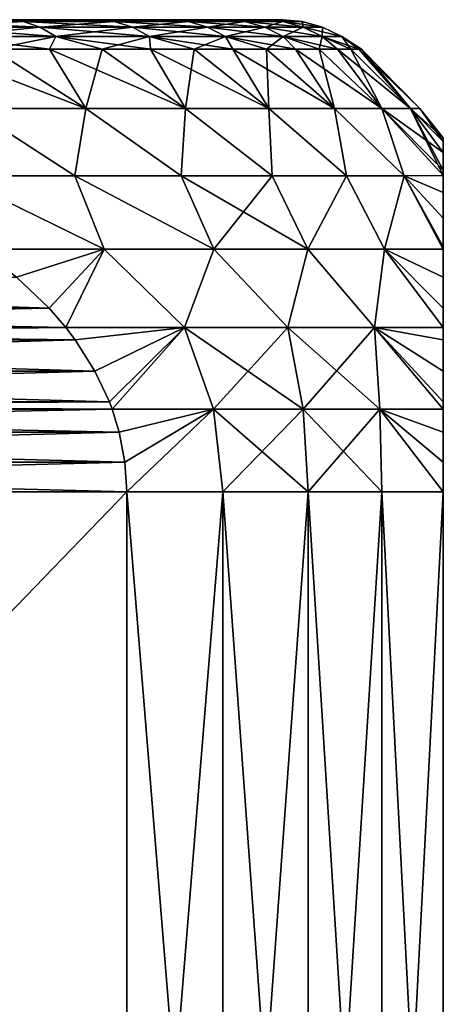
# Model space of a CAD drawing. Header units: metres. Extents: x -109 to 109, y -505 to 40.
# Tile 153 of 256: x -65.08 to -61.5, y 0.66 to 9. Entities that reach past the tile are written whole.
import ezdxf

# ---------------------------------------------------------------- set-up
doc = ezdxf.new("R2010")
doc.units = ezdxf.units.M
doc.layers.add('solid_K244224000C74', color=7, linetype='CONTINUOUS')

msp = doc.modelspace()

# ---------------------------------------------------------------- linework, layer by layer
at = {"layer": 'solid_K244224000C74'}
for points in [[(-65.962761, 8.983721, -8.950409), (-65.832489, 9, -8.50942), (-65.056824, 8.983721, -7.758666)], [(-65.056824, 8.983721, 7.758666), (-65.832489, 9, 8.50942), (-65.962761, 8.983721, 8.950409)], [(-65.962761, 8.983721, 8.950409), (-65.830132, 8.93535, 9.063067), (-64.912788, 8.93535, 7.856324)], [(-65.056824, 8.983721, 7.758666), (-65.962761, 8.983721, 8.950409), (-64.912788, 8.93535, 7.856324)], [(-65.962761, 8.983721, -8.950409), (-65.056824, 8.983721, -7.758666), (-65.830132, 8.93535, -9.063067)], [(-64.946648, 9, 7.261303), (-64.946648, 9, -7.261303), (-65.832489, 9, -8.50942)], [(-65.056824, 8.983721, -7.758666), (-65.832489, 9, -8.50942), (-64.946648, 9, -7.261303)], [(-65.832489, 9, 8.50942), (-64.946648, 9, 7.261303), (-65.832489, 9, -8.50942)], [(-65.056824, 8.983721, 7.758666), (-64.946648, 9, 7.261303), (-65.832489, 9, 8.50942)], [(-65.056824, 8.983721, -7.758666), (-64.912788, 8.93535, -7.856324), (-65.830132, 8.93535, -9.063067)], [(-65.830132, 8.93535, 9.063067), (-65.706299, 8.856466, 9.168255), (-64.778305, 8.856466, 7.947506)], [(-64.912788, 8.93535, 7.856324), (-65.830132, 8.93535, 9.063067), (-64.778305, 8.856466, 7.947506)], [(-65.830132, 8.93535, -9.063067), (-64.912788, 8.93535, -7.856324), (-65.706299, 8.856466, -9.168255)], [(-64.912788, 8.93535, -7.856324), (-64.778305, 8.856466, -7.947506), (-65.706299, 8.856466, -9.168255)], [(-65.056824, 8.983721, -7.758666), (-64.946648, 9, -7.261303), (-64.285042, 8.983721, -6.475959)], [(-64.285042, 8.983721, 6.475959), (-64.946648, 9, 7.261303), (-65.056824, 8.983721, 7.758666)], [(-65.056824, 8.983721, 7.758666), (-64.912788, 8.93535, 7.856324), (-64.131294, 8.93535, 6.557472)], [(-64.285042, 8.983721, 6.475959), (-65.056824, 8.983721, 7.758666), (-64.131294, 8.93535, 6.557472)], [(-65.056824, 8.983721, -7.758666), (-64.285042, 8.983721, -6.475959), (-64.912788, 8.93535, -7.856324)], [(-64.206253, 9, 5.922012), (-64.206253, 9, -5.922012), (-64.946648, 9, -7.261303)], [(-64.285042, 8.983721, -6.475959), (-64.946648, 9, -7.261303), (-64.206253, 9, -5.922012)], [(-64.946648, 9, 7.261303), (-64.206253, 9, 5.922012), (-64.946648, 9, -7.261303)], [(-64.285042, 8.983721, 6.475959), (-64.206253, 9, 5.922012), (-64.946648, 9, 7.261303)], [(-64.285042, 8.983721, -6.475959), (-64.131294, 8.93535, -6.557472), (-64.912788, 8.93535, -7.856324)], [(-64.912788, 8.93535, 7.856324), (-64.778305, 8.856466, 7.947506), (-63.987743, 8.856466, 6.633579)], [(-64.131294, 8.93535, 6.557472), (-64.912788, 8.93535, 7.856324), (-63.987743, 8.856466, 6.633579)], [(-64.912788, 8.93535, -7.856324), (-64.131294, 8.93535, -6.557472), (-64.778305, 8.856466, -7.947506)], [(-64.131294, 8.93535, -6.557472), (-63.987743, 8.856466, -6.633579), (-64.778305, 8.856466, -7.947506)], [(-64.285042, 8.983721, -6.475959), (-64.206253, 9, -5.922012), (-63.656475, 8.983721, -5.117328)], [(-63.656475, 8.983721, 5.117328), (-64.206253, 9, 5.922012), (-64.285042, 8.983721, 6.475959)], [(-64.285042, 8.983721, 6.475959), (-64.131294, 8.93535, 6.557472), (-63.494816, 8.93535, 5.181739)], [(-63.656475, 8.983721, 5.117328), (-64.285042, 8.983721, 6.475959), (-63.494816, 8.93535, 5.181739)], [(-64.285042, 8.983721, -6.475959), (-63.656475, 8.983721, -5.117328), (-64.131294, 8.93535, -6.557472)], [(-63.620392, 9, 4.507956), (-63.620392, 9, -4.507956), (-64.206253, 9, -5.922012)], [(-63.656475, 8.983721, -5.117328), (-64.206253, 9, -5.922012), (-63.620392, 9, -4.507956)], [(-64.206253, 9, 5.922012), (-63.620392, 9, 4.507956), (-64.206253, 9, -5.922012)], [(-63.656475, 8.983721, 5.117328), (-63.620392, 9, 4.507956), (-64.206253, 9, 5.922012)], [(-63.656475, 8.983721, -5.117328), (-63.494816, 8.93535, -5.181739), (-64.131294, 8.93535, -6.557472)], [(-64.131294, 8.93535, 6.557472), (-63.987743, 8.856466, 6.633579), (-63.343872, 8.856466, 5.24188)], [(-63.494816, 8.93535, 5.181739), (-64.131294, 8.93535, 6.557472), (-63.343872, 8.856466, 5.24188)], [(-64.131294, 8.93535, -6.557472), (-63.494816, 8.93535, -5.181739), (-63.987743, 8.856466, -6.633579)], [(-63.494816, 8.93535, -5.181739), (-63.343872, 8.856466, -5.24188), (-63.987743, 8.856466, -6.633579)], [(-63.656475, 8.983721, -5.117328), (-63.620392, 9, -4.507956), (-63.178486, 8.983721, -3.698701)], [(-63.178486, 8.983721, 3.698701), (-63.620392, 9, 4.507956), (-63.656475, 8.983721, 5.117328)], [(-63.656475, 8.983721, 5.117328), (-63.494816, 8.93535, 5.181739), (-63.010807, 8.93535, 3.745256)], [(-63.178486, 8.983721, 3.698701), (-63.656475, 8.983721, 5.117328), (-63.010807, 8.93535, 3.745256)], [(-63.656475, 8.983721, -5.117328), (-63.178486, 8.983721, -3.698701), (-63.494816, 8.93535, -5.181739)], [(-63.196533, 9, 3.03705), (-63.196533, 9, -3.03705), (-63.620392, 9, -4.507956)], [(-63.178486, 8.983721, -3.698701), (-63.620392, 9, -4.507956), (-63.196533, 9, -3.03705)], [(-63.620392, 9, 4.507956), (-63.196533, 9, 3.03705), (-63.620392, 9, -4.507956)], [(-63.178486, 8.983721, 3.698701), (-63.196533, 9, 3.03705), (-63.620392, 9, 4.507956)], [(-63.178486, 8.983721, -3.698701), (-63.010807, 8.93535, -3.745256), (-63.494816, 8.93535, -5.181739)], [(-63.494816, 8.93535, 5.181739), (-63.343872, 8.856466, 5.24188), (-62.854248, 8.856466, 3.788724)], [(-63.010807, 8.93535, 3.745256), (-63.494816, 8.93535, 5.181739), (-62.854248, 8.856466, 3.788724)], [(-63.494816, 8.93535, -5.181739), (-63.010807, 8.93535, -3.745256), (-63.343872, 8.856466, -5.24188)], [(-63.010807, 8.93535, -3.745256), (-62.854248, 8.856466, -3.788724), (-63.343872, 8.856466, -5.24188)], [(-62.940079, 9, 1.527998), (-62.940079, 9, -1.527998), (-63.196533, 9, -3.03705)], [(-62.856674, 8.983721, -2.236709), (-63.196533, 9, -3.03705), (-62.940079, 9, -1.527998)], [(-63.196533, 9, 3.03705), (-62.940079, 9, 1.527998), (-63.196533, 9, -3.03705)], [(-63.178486, 8.983721, -3.698701), (-63.196533, 9, -3.03705), (-62.856674, 8.983721, -2.236709)], [(-62.856674, 8.983721, 2.236709), (-62.940079, 9, 1.527998), (-63.196533, 9, 3.03705)], [(-62.856674, 8.983721, 2.236709), (-63.196533, 9, 3.03705), (-63.178486, 8.983721, 3.698701)], [(-63.178486, 8.983721, 3.698701), (-63.010807, 8.93535, 3.745256), (-62.684948, 8.93535, 2.264863)], [(-62.856674, 8.983721, 2.236709), (-63.178486, 8.983721, 3.698701), (-62.684948, 8.93535, 2.264863)], [(-63.178486, 8.983721, -3.698701), (-62.856674, 8.983721, -2.236709), (-63.010807, 8.93535, -3.745256)], [(-62.856674, 8.983721, -2.236709), (-62.684948, 8.93535, -2.264863), (-63.010807, 8.93535, -3.745256)], [(-63.010807, 8.93535, 3.745256), (-62.854248, 8.856466, 3.788724), (-62.524609, 8.856466, 2.291149)], [(-62.684948, 8.93535, 2.264863), (-63.010807, 8.93535, 3.745256), (-62.524609, 8.856466, 2.291149)], [(-63.010807, 8.93535, -3.745256), (-62.684948, 8.93535, -2.264863), (-62.854248, 8.856466, -3.788724)], [(-62.940079, 9, 1.527998), (-62.854248, 9), (-62.940079, 9, -1.527998)], [(-62.694824, 8.983721, -0.748495), (-62.940079, 9, -1.527998), (-62.854248, 9)], [(-62.856674, 8.983721, -2.236709), (-62.940079, 9, -1.527998), (-62.694824, 8.983721, -0.748495)], [(-62.694824, 8.983721, 0.748495), (-62.854248, 9), (-62.940079, 9, 1.527998)], [(-62.694824, 8.983721, 0.748495), (-62.940079, 9, 1.527998), (-62.856674, 8.983721, 2.236709)], [(-62.856674, 8.983721, 2.236709), (-62.684948, 8.93535, 2.264863), (-62.521057, 8.93535, 0.757916)], [(-62.694824, 8.983721, 0.748495), (-62.856674, 8.983721, 2.236709), (-62.521057, 8.93535, 0.757916)], [(-62.856674, 8.983721, -2.236709), (-62.694824, 8.983721, -0.748495), (-62.684948, 8.93535, -2.264863)], [(-62.694824, 8.983721, -0.748495), (-62.854248, 9), (-62.694824, 8.983721, 0.748495)], [(-62.684948, 8.93535, -2.264863), (-62.524609, 8.856466, -2.291149), (-62.854248, 8.856466, -3.788724)], [(-62.694824, 8.983721, 0.748495), (-62.521057, 8.93535, 0.757916), (-62.521057, 8.93535, -0.757916)], [(-62.694824, 8.983721, -0.748495), (-62.521057, 8.93535, -0.757916), (-62.684948, 8.93535, -2.264863)], [(-62.694824, 8.983721, -0.748495), (-62.694824, 8.983721, 0.748495), (-62.521057, 8.93535, -0.757916)], [(-62.684948, 8.93535, 2.264863), (-62.524609, 8.856466, 2.291149), (-62.358814, 8.856466, 0.766713)], [(-62.521057, 8.93535, 0.757916), (-62.684948, 8.93535, 2.264863), (-62.358814, 8.856466, 0.766713)], [(-62.684948, 8.93535, -2.264863), (-62.521057, 8.93535, -0.757916), (-62.524609, 8.856466, -2.291149)], [(-62.521057, 8.93535, -0.757916), (-62.358814, 8.856466, -0.766713), (-62.524609, 8.856466, -2.291149)], [(-62.521057, 8.93535, 0.757916), (-62.358814, 8.856466, 0.766713), (-62.358814, 8.856466, -0.766713)], [(-62.521057, 8.93535, -0.757916), (-62.521057, 8.93535, 0.757916), (-62.358814, 8.856466, -0.766713)], [(-65.706299, 8.856466, 9.168255), (-65.314186, 8.75, 8.920386), (-64.831619, 8.75, 8.27916)], [(-64.778305, 8.856466, 7.947506), (-65.706299, 8.856466, 9.168255), (-64.831619, 8.75, 8.27916)], [(-65.706299, 8.856466, -9.168255), (-64.778305, 8.856466, -7.947506), (-65.314186, 8.75, -8.920386)], [(-64.778305, 8.856466, -7.947506), (-64.831619, 8.75, -8.27916), (-65.314186, 8.75, -8.920386)], [(-64.778305, 8.856466, 7.947506), (-64.831619, 8.75, 8.27916), (-64.385757, 8.75, 7.611884)], [(-64.778305, 8.856466, -7.947506), (-64.385757, 8.75, -7.611884), (-64.831619, 8.75, -8.27916)], [(-64.778305, 8.856466, 7.947506), (-64.385757, 8.75, 7.611884), (-63.978012, 8.75, 6.920658)], [(-63.987743, 8.856466, 6.633579), (-64.778305, 8.856466, 7.947506), (-63.978012, 8.75, 6.920658)], [(-64.778305, 8.856466, -7.947506), (-63.987743, 8.856466, -6.633579), (-64.385757, 8.75, -7.611884)], [(-63.987743, 8.856466, -6.633579), (-63.978012, 8.75, -6.920658), (-64.385757, 8.75, -7.611884)], [(-63.987743, 8.856466, 6.633579), (-63.978012, 8.75, 6.920658), (-63.609669, 8.75, 6.207657)], [(-63.987743, 8.856466, 6.633579), (-63.609669, 8.75, 6.207657), (-63.281879, 8.75, 5.475124)], [(-63.343872, 8.856466, 5.24188), (-63.987743, 8.856466, 6.633579), (-63.281879, 8.75, 5.475124)], [(-63.987743, 8.856466, -6.633579), (-63.609669, 8.75, -6.207657), (-63.978012, 8.75, -6.920658)], [(-63.987743, 8.856466, -6.633579), (-63.343872, 8.856466, -5.24188), (-63.609669, 8.75, -6.207657)], [(-63.343872, 8.856466, -5.24188), (-63.281879, 8.75, -5.475124), (-63.609669, 8.75, -6.207657)], [(-63.343872, 8.856466, 5.24188), (-63.281879, 8.75, 5.475124), (-62.995682, 8.75, 4.725365)], [(-63.343872, 8.856466, 5.24188), (-62.995682, 8.75, 4.725365), (-62.751976, 8.75, 3.960738)], [(-62.854248, 8.856466, 3.788724), (-63.343872, 8.856466, 5.24188), (-62.751976, 8.75, 3.960738)], [(-63.343872, 8.856466, -5.24188), (-62.995682, 8.75, -4.725365), (-63.281879, 8.75, -5.475124)], [(-63.343872, 8.856466, -5.24188), (-62.854248, 8.856466, -3.788724), (-62.995682, 8.75, -4.725365)], [(-62.854248, 8.856466, -3.788724), (-62.751976, 8.75, -3.960738), (-62.995682, 8.75, -4.725365)], [(-62.854248, 8.856466, 3.788724), (-62.751976, 8.75, 3.960738), (-62.551521, 8.75, 3.183649)], [(-62.854248, 8.856466, 3.788724), (-62.551521, 8.75, 3.183649), (-62.394958, 8.75, 2.396543)], [(-62.524609, 8.856466, 2.291149), (-62.854248, 8.856466, 3.788724), (-62.394958, 8.75, 2.396543)], [(-62.854248, 8.856466, -3.788724), (-62.551521, 8.75, -3.183649), (-62.751976, 8.75, -3.960738)], [(-62.854248, 8.856466, -3.788724), (-62.524609, 8.856466, -2.291149), (-62.551521, 8.75, -3.183649)], [(-62.524609, 8.856466, -2.291149), (-62.394958, 8.75, -2.396543), (-62.551521, 8.75, -3.183649)], [(-62.524609, 8.856466, 2.291149), (-62.394958, 8.75, 2.396543), (-62.282772, 8.75, 1.601897)], [(-62.524609, 8.856466, 2.291149), (-62.282772, 8.75, 1.601897), (-62.215321, 8.75, 0.802211)], [(-62.358814, 8.856466, 0.766713), (-62.524609, 8.856466, 2.291149), (-62.215321, 8.75, 0.802211)], [(-62.524609, 8.856466, -2.291149), (-62.282772, 8.75, -1.601897), (-62.394958, 8.75, -2.396543)], [(-62.524609, 8.856466, -2.291149), (-62.358814, 8.856466, -0.766713), (-62.282772, 8.75, -1.601897)], [(-62.358814, 8.856466, 0.766713), (-62.215321, 8.75, 0.802211), (-62.19281, 8.75)], [(-62.358814, 8.856466, -0.766713), (-62.19281, 8.75), (-62.215321, 8.75, -0.802211)], [(-62.358814, 8.856466, -0.766713), (-62.358814, 8.856466, 0.766713), (-62.19281, 8.75)], [(-62.358814, 8.856466, -0.766713), (-62.215321, 8.75, -0.802211), (-62.282772, 8.75, -1.601897)], [(-65.831955, 8.75, 9.533546), (-65.499611, 8.246708, 9.904796), (-64.524536, 8.246708, 8.700682)], [(-65.314186, 8.75, 8.920386), (-65.831955, 8.75, 9.533546), (-64.524536, 8.246708, 8.700682)], [(-65.314186, 8.75, -8.920386), (-64.524536, 8.246708, -8.700682), (-65.499611, 8.246708, -9.904796)], [(-64.831619, 8.75, 8.27916), (-65.314186, 8.75, 8.920386), (-64.524536, 8.246708, 8.700682)], [(-65.314186, 8.75, -8.920386), (-64.831619, 8.75, -8.27916), (-64.524536, 8.246708, -8.700682)], [(-64.831619, 8.75, 8.27916), (-64.524536, 8.246708, 8.700682), (-63.680672, 8.246708, 7.401242)], [(-64.385757, 8.75, 7.611884), (-64.831619, 8.75, 8.27916), (-63.680672, 8.246708, 7.401242)], [(-64.831619, 8.75, -8.27916), (-64.385757, 8.75, -7.611884), (-64.524536, 8.246708, -8.700682)], [(-64.385757, 8.75, -7.611884), (-63.680672, 8.246708, -7.401242), (-64.524536, 8.246708, -8.700682)], [(-63.978012, 8.75, 6.920658), (-64.385757, 8.75, 7.611884), (-63.680672, 8.246708, 7.401242)], [(-64.385757, 8.75, -7.611884), (-63.978012, 8.75, -6.920658), (-63.680672, 8.246708, -7.401242)], [(-63.978012, 8.75, 6.920658), (-63.680672, 8.246708, 7.401242), (-62.977257, 8.246708, 6.020713)], [(-63.609669, 8.75, 6.207657), (-63.978012, 8.75, 6.920658), (-62.977257, 8.246708, 6.020713)], [(-63.978012, 8.75, -6.920658), (-63.609669, 8.75, -6.207657), (-63.680672, 8.246708, -7.401242)], [(-63.609669, 8.75, -6.207657), (-62.977257, 8.246708, -6.020713), (-63.680672, 8.246708, -7.401242)], [(-63.281879, 8.75, 5.475124), (-63.609669, 8.75, 6.207657), (-62.977257, 8.246708, 6.020713)], [(-63.609669, 8.75, -6.207657), (-63.281879, 8.75, -5.475124), (-62.977257, 8.246708, -6.020713)], [(-63.281879, 8.75, 5.475124), (-62.977257, 8.246708, 6.020713), (-62.422001, 8.246708, 4.574219)], [(-62.995682, 8.75, 4.725365), (-63.281879, 8.75, 5.475124), (-62.422001, 8.246708, 4.574219)], [(-63.281879, 8.75, -5.475124), (-62.995682, 8.75, -4.725365), (-62.977257, 8.246708, -6.020713)], [(-62.751976, 8.75, 3.960738), (-62.995682, 8.75, 4.725365), (-62.422001, 8.246708, 4.574219)], [(-62.995682, 8.75, -4.725365), (-62.422001, 8.246708, -4.574219), (-62.977257, 8.246708, -6.020713)], [(-62.995682, 8.75, -4.725365), (-62.751976, 8.75, -3.960738), (-62.422001, 8.246708, -4.574219)], [(-62.751976, 8.75, 3.960738), (-62.422001, 8.246708, 4.574219), (-62.020985, 8.246708, 3.07761)], [(-62.551521, 8.75, 3.183649), (-62.751976, 8.75, 3.960738), (-62.020985, 8.246708, 3.07761)], [(-62.751976, 8.75, -3.960738), (-62.551521, 8.75, -3.183649), (-62.422001, 8.246708, -4.574219)], [(-62.394958, 8.75, 2.396543), (-62.551521, 8.75, 3.183649), (-62.020985, 8.246708, 3.07761)], [(-62.551521, 8.75, -3.183649), (-62.020985, 8.246708, -3.07761), (-62.422001, 8.246708, -4.574219)], [(-62.551521, 8.75, -3.183649), (-62.394958, 8.75, -2.396543), (-62.020985, 8.246708, -3.07761)], [(-62.394958, 8.75, 2.396543), (-62.020985, 8.246708, 3.07761), (-61.778606, 8.246708, 1.547281)], [(-62.282772, 8.75, 1.601897), (-62.394958, 8.75, 2.396543), (-61.778606, 8.246708, 1.547281)], [(-62.394958, 8.75, -2.396543), (-62.282772, 8.75, -1.601897), (-62.020985, 8.246708, -3.07761)], [(-62.215321, 8.75, 0.802211), (-62.282772, 8.75, 1.601897), (-61.778606, 8.246708, 1.547281)], [(-62.282772, 8.75, -1.601897), (-61.778606, 8.246708, -1.547281), (-62.020985, 8.246708, -3.07761)], [(-62.282772, 8.75, -1.601897), (-62.215321, 8.75, -0.802211), (-61.778606, 8.246708, -1.547281)], [(-62.215321, 8.75, 0.802211), (-61.778606, 8.246708, 1.547281), (-61.697517, 8.246708)], [(-62.19281, 8.75), (-62.215321, 8.75, 0.802211), (-61.697517, 8.246708)], [(-62.215321, 8.75, -0.802211), (-62.19281, 8.75), (-61.778606, 8.246708, -1.547281)], [(-62.19281, 8.75), (-61.697517, 8.246708), (-61.778606, 8.246708, -1.547281)], [(-65.639671, 7.678064, 10.666409), (-64.618431, 7.678064, 9.515637), (-65.499611, 8.246708, 9.904796)], [(-64.618431, 7.678064, -9.515636), (-65.639671, 7.678064, -10.666409), (-65.499611, 8.246708, -9.904796)], [(-64.618431, 7.678064, 9.515637), (-64.524536, 8.246708, 8.700682), (-65.499611, 8.246708, 9.904796)], [(-64.618431, 7.678064, -9.515636), (-65.499611, 8.246708, -9.904796), (-64.524536, 8.246708, -8.700682)], [(-64.618431, 7.678064, 9.515637), (-63.718575, 7.678064, 8.267654), (-64.524536, 8.246708, 8.700682)], [(-63.718575, 7.678064, -8.267653), (-64.618431, 7.678064, -9.515636), (-64.524536, 8.246708, -8.700682)], [(-63.718575, 7.678064, 8.267654), (-63.680672, 8.246708, 7.401242), (-64.524536, 8.246708, 8.700682)], [(-63.718575, 7.678064, -8.267653), (-64.524536, 8.246708, -8.700682), (-63.680672, 8.246708, -7.401242)], [(-63.718575, 7.678064, 8.267654), (-62.949287, 7.678064, 6.93521), (-63.680672, 8.246708, 7.401242)], [(-62.949287, 7.678064, -6.93521), (-63.718575, 7.678064, -8.267653), (-63.680672, 8.246708, -7.401242)], [(-62.949287, 7.678064, 6.93521), (-62.977257, 8.246708, 6.020713), (-63.680672, 8.246708, 7.401242)], [(-62.949287, 7.678064, -6.93521), (-63.680672, 8.246708, -7.401242), (-62.977257, 8.246708, -6.020713)], [(-62.318432, 7.678064, 5.531916), (-62.422001, 8.246708, 4.574219), (-62.977257, 8.246708, 6.020713)], [(-62.949287, 7.678064, 6.93521), (-62.318432, 7.678064, 5.531916), (-62.977257, 8.246708, 6.020713)], [(-62.318432, 7.678064, -5.531916), (-62.977257, 8.246708, -6.020713), (-62.422001, 8.246708, -4.574219)], [(-62.318432, 7.678064, -5.531916), (-62.949287, 7.678064, -6.93521), (-62.977257, 8.246708, -6.020713)], [(-61.832455, 7.678064, 4.07211), (-62.020985, 8.246708, 3.07761), (-62.422001, 8.246708, 4.574219)], [(-62.318432, 7.678064, 5.531916), (-61.832455, 7.678064, 4.07211), (-62.422001, 8.246708, 4.574219)], [(-61.832455, 7.678064, -4.07211), (-62.422001, 8.246708, -4.574219), (-62.020985, 8.246708, -3.07761)], [(-61.832455, 7.678064, -4.07211), (-62.318432, 7.678064, -5.531916), (-62.422001, 8.246708, -4.574219)], [(-61.5, 7.873714, 1.659837), (-61.778606, 8.246708, 1.547281), (-62.020985, 8.246708, 3.07761)], [(-61.5, 7.725957, 2.403791), (-61.5, 7.873714, 1.659837), (-62.020985, 8.246708, 3.07761)], [(-61.5, 7.681309, 2.580149), (-61.5, 7.725957, 2.403791), (-62.020985, 8.246708, 3.07761)], [(-61.832455, 7.678064, 4.07211), (-61.5, 7.681309, 2.580149), (-62.020985, 8.246708, 3.07761)], [(-61.5, 7.681309, -2.580149), (-62.020985, 8.246708, -3.07761), (-61.778606, 8.246708, -1.547281)], [(-61.5, 7.681309, -2.580149), (-61.832455, 7.678064, -4.07211), (-62.020985, 8.246708, -3.07761)], [(-61.5, 8, -0.000001), (-61.697517, 8.246708), (-61.778606, 8.246708, 1.547281)], [(-61.5, 7.967817, 0.847229), (-61.5, 8, -0.000001), (-61.778606, 8.246708, 1.547281)], [(-61.5, 7.873714, 1.659837), (-61.5, 7.967817, 0.847229), (-61.778606, 8.246708, 1.547281)], [(-61.5, 7.967817, -0.847232), (-61.778606, 8.246708, -1.547281), (-61.697517, 8.246708)], [(-61.5, 7.725957, -2.403792), (-61.5, 7.681309, -2.580149), (-61.778606, 8.246708, -1.547281)], [(-61.5, 7.873714, -1.659839), (-61.5, 7.725957, -2.403792), (-61.778606, 8.246708, -1.547281)], [(-61.5, 7.967817, -0.847232), (-61.5, 7.873714, -1.659839), (-61.778606, 8.246708, -1.547281)], [(-61.5, 8, -0.000001), (-61.5, 7.967817, -0.847232), (-61.697517, 8.246708)], [(-61.5, 7.967817, 0.847229), (-61.5, 7.967817, -0.847232), (-61.5, 8, -0.000001)], [(-61.5, 7.873714, 1.659837), (-61.5, 7.873714, -1.659839), (-61.5, 7.967817, -0.847232)], [(-61.5, 7.873714, 1.659837), (-61.5, 7.967817, -0.847232), (-61.5, 7.967817, 0.847229)], [(-61.5, 7.725957, 2.403791), (-61.5, 7.725957, -2.403792), (-61.5, 7.873714, -1.659839)], [(-61.5, 7.725957, 2.403791), (-61.5, 7.873714, -1.659839), (-61.5, 7.873714, 1.659837)], [(-64.370872, 7.055901, -9.743126), (-65.639671, 7.678064, -10.666409), (-64.618431, 7.678064, -9.515636)], [(-65.425072, 7.056067, -10.926394), (-65.639671, 7.678064, -10.666409), (-64.370872, 7.055901, -9.743126)], [(-64.370872, 7.055901, 9.743125), (-64.618431, 7.678064, 9.515637), (-65.639671, 7.678064, 10.666409)], [(-65.425072, 7.056067, 10.926394), (-64.370872, 7.055901, 9.743125), (-65.639671, 7.678064, 10.666409)], [(-63.441044, 7.055901, -8.456232), (-64.618431, 7.678064, -9.515636), (-63.718575, 7.678064, -8.267653)], [(-64.370872, 7.055901, -9.743126), (-64.618431, 7.678064, -9.515636), (-63.441044, 7.055901, -8.456232)], [(-63.441044, 7.055901, 8.456232), (-63.718575, 7.678064, 8.267654), (-64.618431, 7.678064, 9.515637)], [(-64.370872, 7.055901, 9.743125), (-63.441044, 7.055901, 8.456232), (-64.618431, 7.678064, 9.515637)], [(-63.441044, 7.055901, -8.456232), (-63.718575, 7.678064, -8.267653), (-62.949287, 7.678064, -6.93521)], [(-62.647209, 7.055901, 7.081275), (-62.949287, 7.678064, 6.93521), (-63.718575, 7.678064, 8.267654)], [(-63.441044, 7.055901, 8.456232), (-62.647209, 7.055901, 7.081275), (-63.718575, 7.678064, 8.267654)], [(-63.441044, 7.055901, -8.456232), (-62.949287, 7.678064, -6.93521), (-62.647209, 7.055901, -7.081275)], [(-62.647209, 7.055901, -7.081275), (-62.949287, 7.678064, -6.93521), (-62.318432, 7.678064, -5.531916)], [(-62.647209, 7.055901, 7.081275), (-62.318432, 7.678064, 5.531916), (-62.949287, 7.678064, 6.93521)], [(-62.647209, 7.055901, -7.081275), (-62.318432, 7.678064, -5.531916), (-61.997643, 7.055901, -5.632573)], [(-62.647209, 7.055901, 7.081275), (-61.997643, 7.055901, 5.632573), (-62.318432, 7.678064, 5.531916)], [(-61.997643, 7.055901, -5.632573), (-62.318432, 7.678064, -5.531916), (-61.832455, 7.678064, -4.07211)], [(-61.997643, 7.055901, 5.632573), (-61.832455, 7.678064, 4.07211), (-62.318432, 7.678064, 5.531916)], [(-61.997643, 7.055901, -5.632573), (-61.832455, 7.678064, -4.07211), (-61.5, 7.056066, -4.127974)], [(-61.997643, 7.055901, 5.632573), (-61.5, 7.056066, 4.127974), (-61.832455, 7.678064, 4.07211)], [(-61.5, 7.536819, -3.057986), (-61.832455, 7.678064, -4.07211), (-61.5, 7.681309, -2.580149)], [(-61.5, 7.53682, 3.057986), (-61.5, 7.681309, 2.580149), (-61.832455, 7.678064, 4.07211)], [(-61.5, 7.076146, -4.093622), (-61.5, 7.056066, -4.127974), (-61.832455, 7.678064, -4.07211)], [(-61.5, 7.317442, -3.619262), (-61.5, 7.076146, -4.093622), (-61.832455, 7.678064, -4.07211)], [(-61.5, 7.536819, -3.057986), (-61.5, 7.317442, -3.619262), (-61.832455, 7.678064, -4.07211)], [(-61.5, 7.317442, 3.619262), (-61.5, 7.53682, 3.057986), (-61.832455, 7.678064, 4.07211)], [(-61.5, 7.076146, 4.093622), (-61.5, 7.317442, 3.619262), (-61.832455, 7.678064, 4.07211)], [(-61.5, 7.056066, 4.127974), (-61.5, 7.076146, 4.093622), (-61.832455, 7.678064, 4.07211)], [(-61.5, 7.681309, 2.580149), (-61.5, 7.681309, -2.580149), (-61.5, 7.725957, -2.403792)], [(-61.5, 7.681309, 2.580149), (-61.5, 7.725957, -2.403792), (-61.5, 7.725957, 2.403791)], [(-61.5, 7.53682, 3.057986), (-61.5, 7.681309, -2.580149), (-61.5, 7.681309, 2.580149)], [(-61.5, 7.536819, -3.057986), (-61.5, 7.681309, -2.580149), (-61.5, 7.53682, 3.057986)], [(-61.5, 7.536819, -3.057986), (-61.5, 7.53682, 3.057986), (-61.5, 7.317442, 3.619262)], [(-61.5, 7.536819, -3.057986), (-61.5, 7.317442, 3.619262), (-61.5, 7.317442, -3.619262)], [(-61.5, 7.317442, -3.619262), (-61.5, 7.317442, 3.619262), (-61.5, 7.076146, 4.093622)], [(-61.5, 7.317442, -3.619262), (-61.5, 7.076146, 4.093622), (-61.5, 7.076146, -4.093622)], [(-65.113174, 6.819865, 10.746323), (-64.370872, 7.055901, 9.743125), (-65.425072, 7.056067, 10.926394)], [(-65.113182, 6.81987, -10.746325), (-65.425072, 7.056067, -10.926394), (-64.370872, 7.055901, -9.743126)], [(-65.113182, 6.81987, -10.746325), (-64.370872, 7.055901, -9.743126), (-64.835312, 6.55519, -10.585897)], [(-64.835304, 6.555184, 10.585895), (-64.370872, 7.055901, 9.743125), (-65.113174, 6.819865, 10.746323)], [(-64.370872, 7.055901, -9.743126), (-64.694702, 6.391925, -10.504717), (-64.835312, 6.55519, -10.585897)], [(-64.835304, 6.555184, 10.585895), (-64.694702, 6.391925, 10.504717), (-64.370872, 7.055901, 9.743125)], [(-64.694702, 6.391925, 10.504717), (-63.690758, 6.392651, 9.253695), (-64.370872, 7.055901, 9.743125)], [(-64.370872, 7.055901, -9.743126), (-63.690758, 6.392651, -9.253695), (-64.694702, 6.391925, -10.504717)], [(-63.690758, 6.392651, 9.253695), (-63.441044, 7.055901, 8.456232), (-64.370872, 7.055901, 9.743125)], [(-64.370872, 7.055901, -9.743126), (-63.441044, 7.055901, -8.456232), (-63.690758, 6.392651, -9.253695)], [(-63.690758, 6.392651, 9.253695), (-62.814949, 6.392651, 7.901069), (-63.441044, 7.055901, 8.456232)], [(-63.441044, 7.055901, -8.456232), (-62.814949, 6.392651, -7.901069), (-63.690758, 6.392651, -9.253695)], [(-62.814949, 6.392651, 7.901069), (-62.647209, 7.055901, 7.081275), (-63.441044, 7.055901, 8.456232)], [(-63.441044, 7.055901, -8.456232), (-62.647209, 7.055901, -7.081275), (-62.814949, 6.392651, -7.901069)], [(-62.814949, 6.392651, 7.901069), (-62.081444, 6.392651, 6.466282), (-62.647209, 7.055901, 7.081275)], [(-62.647209, 7.055901, -7.081275), (-62.081444, 6.392651, -6.466282), (-62.814949, 6.392651, -7.901069)], [(-62.081444, 6.392651, 6.466282), (-61.997643, 7.055901, 5.632573), (-62.647209, 7.055901, 7.081275)], [(-62.647209, 7.055901, -7.081275), (-61.997643, 7.055901, -5.632573), (-62.081444, 6.392651, -6.466282)], [(-62.081444, 6.392651, 6.466282), (-61.5, 6.391924, 4.971328), (-61.997643, 7.055901, 5.632573)], [(-61.997643, 7.055901, -5.632573), (-61.5, 6.391924, -4.971328), (-62.081444, 6.392651, -6.466282)], [(-61.5, 6.819832, 4.488162), (-61.5, 7.056066, 4.127974), (-61.997643, 7.055901, 5.632573)], [(-61.997643, 7.055901, -5.632573), (-61.5, 7.056066, -4.127974), (-61.5, 6.819832, -4.488162)], [(-61.5, 6.555147, 4.809014), (-61.5, 6.819832, 4.488162), (-61.997643, 7.055901, 5.632573)], [(-61.5, 6.391924, 4.971328), (-61.5, 6.555147, 4.809014), (-61.997643, 7.055901, 5.632573)], [(-61.997643, 7.055901, -5.632573), (-61.5, 6.555147, -4.809014), (-61.5, 6.391924, -4.971328)], [(-61.997643, 7.055901, -5.632573), (-61.5, 6.819832, -4.488162), (-61.5, 6.555147, -4.809014)], [(-61.5, 7.076146, -4.093622), (-61.5, 7.076146, 4.093622), (-61.5, 7.056066, 4.127974)], [(-61.5, 7.076146, -4.093622), (-61.5, 7.056066, 4.127974), (-61.5, 7.056066, -4.127974)], [(-61.5, 7.056066, -4.127974), (-61.5, 7.056066, 4.127974), (-61.5, 6.819832, 4.488162)], [(-61.5, 7.056066, -4.127974), (-61.5, 6.819832, 4.488162), (-61.5, 6.819832, -4.488162)], [(-64.835304, 6.555184, 10.585895), (-65.113174, 6.819865, 10.746323), (-73.164696, 6.555184, 15.394868)], [(-64.835312, 6.55519, -10.585897), (-73.164688, 6.55519, -15.394865), (-72.886818, 6.81987, -15.234436)], [(-65.113182, 6.81987, -10.746325), (-64.835312, 6.55519, -10.585897), (-72.886818, 6.81987, -15.234436)], [(-61.5, 6.819832, -4.488162), (-61.5, 6.819832, 4.488162), (-61.5, 6.555147, 4.809014)], [(-61.5, 6.819832, -4.488162), (-61.5, 6.555147, 4.809014), (-61.5, 6.555147, -4.809014)], [(-64.694702, 6.391925, -10.504717), (-73.305298, 6.391925, -15.476045), (-73.164688, 6.55519, -15.394865)], [(-64.835304, 6.555184, 10.585895), (-73.164696, 6.555184, 15.394868), (-73.305298, 6.391925, 15.476045)], [(-64.835304, 6.555184, 10.585895), (-73.305298, 6.391925, 15.476045), (-64.694702, 6.391925, 10.504717)], [(-64.835312, 6.55519, -10.585897), (-64.694702, 6.391925, -10.504717), (-73.164688, 6.55519, -15.394865)], [(-61.5, 6.555147, -4.809014), (-61.5, 6.555147, 4.809014), (-61.5, 6.391924, 4.971328)], [(-61.5, 6.555147, -4.809014), (-61.5, 6.391924, 4.971328), (-61.5, 6.391924, -4.971328)], [(-64.694702, 6.391925, 10.504717), (-73.305298, 6.391925, 15.476045), (-73.384193, 6.288305, 15.521595)], [(-64.615807, 6.288305, 10.459167), (-64.694702, 6.391925, 10.504717), (-73.384193, 6.288305, 15.521595)], [(-64.615814, 6.28831, -10.459169), (-73.384186, 6.28831, -15.521593), (-73.305298, 6.391925, -15.476045)], [(-64.615814, 6.28831, -10.459169), (-73.305298, 6.391925, -15.476045), (-64.694702, 6.391925, -10.504717)], [(-64.615807, 6.288305, 10.459167), (-63.690758, 6.392651, 9.253695), (-64.694702, 6.391925, 10.504717)], [(-64.615814, 6.28831, -10.459169), (-64.694702, 6.391925, -10.504717), (-63.690758, 6.392651, -9.253695)], [(-64.448288, 6.023678, -10.362449), (-64.615814, 6.28831, -10.459169), (-63.690758, 6.392651, -9.253695)], [(-64.448288, 6.023674, 10.362447), (-63.690758, 6.392651, 9.253695), (-64.615807, 6.288305, 10.459167)], [(-64.448288, 6.023674, 10.362447), (-64.325775, 5.762967, 10.291718), (-63.690758, 6.392651, 9.253695)], [(-64.448288, 6.023678, -10.362449), (-63.690758, 6.392651, -9.253695), (-64.325783, 5.762971, -10.291718)], [(-63.690758, 6.392651, -9.253695), (-64.302444, 5.701087, -10.278246), (-64.325783, 5.762971, -10.291718)], [(-64.325775, 5.762967, 10.291718), (-64.302444, 5.701087, 10.278246), (-63.690758, 6.392651, 9.253695)], [(-64.302444, 5.701087, 10.278246), (-63.444656, 5.701569, 9.163926), (-63.690758, 6.392651, 9.253695)], [(-63.690758, 6.392651, -9.253695), (-63.444656, 5.701569, -9.163926), (-64.302444, 5.701087, -10.278246)], [(-62.686432, 5.701569, 7.975268), (-62.814949, 6.392651, 7.901069), (-63.690758, 6.392651, 9.253695)], [(-63.444656, 5.701569, 9.163926), (-62.686432, 5.701569, 7.975268), (-63.690758, 6.392651, 9.253695)], [(-63.690758, 6.392651, -9.253695), (-62.814949, 6.392651, -7.901069), (-63.444656, 5.701569, -9.163926)], [(-62.814949, 6.392651, -7.901069), (-62.686432, 5.701569, -7.975268), (-63.444656, 5.701569, -9.163926)], [(-62.036137, 5.701569, 6.724299), (-62.081444, 6.392651, 6.466282), (-62.814949, 6.392651, 7.901069)], [(-62.686432, 5.701569, 7.975268), (-62.036137, 5.701569, 6.724299), (-62.814949, 6.392651, 7.901069)], [(-62.814949, 6.392651, -7.901069), (-62.081444, 6.392651, -6.466282), (-62.686432, 5.701569, -7.975268)], [(-62.081444, 6.392651, -6.466282), (-62.036137, 5.701569, -6.724299), (-62.686432, 5.701569, -7.975268)], [(-61.5, 6.288271, 5.062457), (-61.5, 6.391924, 4.971328), (-62.081444, 6.392651, 6.466282)], [(-61.5, 6.023644, 5.255887), (-61.5, 6.288271, 5.062457), (-62.081444, 6.392651, 6.466282)], [(-61.5, 5.762943, 5.397338), (-61.5, 6.023644, 5.255887), (-62.081444, 6.392651, 6.466282)], [(-61.5, 5.701088, 5.42427), (-61.5, 5.762943, 5.397338), (-62.081444, 6.392651, 6.466282)], [(-62.036137, 5.701569, 6.724299), (-61.5, 5.701088, 5.42427), (-62.081444, 6.392651, 6.466282)], [(-62.081444, 6.392651, -6.466282), (-61.5, 5.701088, -5.42427), (-62.036137, 5.701569, -6.724299)], [(-62.081444, 6.392651, -6.466282), (-61.5, 5.762943, -5.397338), (-61.5, 5.701088, -5.42427)], [(-62.081444, 6.392651, -6.466282), (-61.5, 6.023644, -5.255887), (-61.5, 5.762943, -5.397338)], [(-62.081444, 6.392651, -6.466282), (-61.5, 6.288271, -5.062457), (-61.5, 6.023644, -5.255887)], [(-62.081444, 6.392651, -6.466282), (-61.5, 6.391924, -4.971328), (-61.5, 6.288271, -5.062457)], [(-61.5, 6.391924, -4.971328), (-61.5, 6.391924, 4.971328), (-61.5, 6.288271, 5.062457)], [(-61.5, 6.391924, -4.971328), (-61.5, 6.288271, 5.062457), (-61.5, 6.288271, -5.062457)], [(-64.448288, 6.023678, -10.362449), (-73.551712, 6.023678, -15.618314), (-73.384186, 6.28831, -15.521593)], [(-64.615807, 6.288305, 10.459167), (-73.384193, 6.288305, 15.521595), (-73.551712, 6.023674, 15.618315)], [(-64.448288, 6.023674, 10.362447), (-64.615807, 6.288305, 10.459167), (-73.551712, 6.023674, 15.618315)], [(-64.448288, 6.023678, -10.362449), (-73.384186, 6.28831, -15.521593), (-64.615814, 6.28831, -10.459169)], [(-61.5, 6.288271, -5.062457), (-61.5, 6.288271, 5.062457), (-61.5, 6.023644, 5.255887)], [(-61.5, 6.288271, -5.062457), (-61.5, 6.023644, 5.255887), (-61.5, 6.023644, -5.255887)], [(-64.448288, 6.023674, 10.362447), (-73.551712, 6.023674, 15.618315), (-73.674225, 5.762968, 15.689044)], [(-64.448288, 6.023674, 10.362447), (-73.674225, 5.762968, 15.689044), (-64.325775, 5.762967, 10.291718)], [(-64.325783, 5.762971, -10.291718), (-73.674217, 5.762971, -15.689044), (-73.551712, 6.023678, -15.618314)], [(-64.448288, 6.023678, -10.362449), (-64.325783, 5.762971, -10.291718), (-73.551712, 6.023678, -15.618314)], [(-61.5, 6.023644, -5.255887), (-61.5, 6.023644, 5.255887), (-61.5, 5.762943, 5.397338)], [(-61.5, 6.023644, -5.255887), (-61.5, 5.762943, 5.397338), (-61.5, 5.762943, -5.397338)], [(-64.302444, 5.701087, -10.278246), (-73.697556, 5.701087, -15.702516), (-73.674217, 5.762971, -15.689044)], [(-64.325775, 5.762967, 10.291718), (-73.674225, 5.762968, 15.689044), (-73.697556, 5.701087, 15.702516)], [(-64.325775, 5.762967, 10.291718), (-73.697556, 5.701087, 15.702516), (-64.302444, 5.701087, 10.278246)], [(-64.325783, 5.762971, -10.291718), (-64.302444, 5.701087, -10.278246), (-73.674217, 5.762971, -15.689044)], [(-61.5, 5.762943, -5.397338), (-61.5, 5.762943, 5.397338), (-61.5, 5.701088, 5.42427)], [(-61.5, 5.762943, -5.397338), (-61.5, 5.701088, 5.42427), (-61.5, 5.701088, -5.42427)], [(-64.302444, 5.701087, 10.278246), (-73.697556, 5.701087, 15.702516), (-73.757652, 5.505959, 15.737211)], [(-64.242348, 5.505959, 10.24355), (-64.302444, 5.701087, 10.278246), (-73.757652, 5.505959, 15.737211)], [(-64.242348, 5.505961, -10.243551), (-73.757652, 5.505961, -15.737211), (-73.697556, 5.701087, -15.702516)], [(-64.242348, 5.505961, -10.243551), (-73.697556, 5.701087, -15.702516), (-64.302444, 5.701087, -10.278246)], [(-64.242348, 5.505959, 10.24355), (-63.444656, 5.701569, 9.163926), (-64.302444, 5.701087, 10.278246)], [(-64.242348, 5.505961, -10.243551), (-64.302444, 5.701087, -10.278246), (-63.444656, 5.701569, -9.163926)], [(-64.194046, 5.252432, 10.215662), (-63.444656, 5.701569, 9.163926), (-64.242348, 5.505959, 10.24355)], [(-64.194046, 5.252434, -10.215663), (-64.242348, 5.505961, -10.243551), (-63.444656, 5.701569, -9.163926)], [(-64.194046, 5.252434, -10.215663), (-63.444656, 5.701569, -9.163926), (-64.178177, 5, -10.206499)], [(-64.194046, 5.252432, 10.215662), (-64.178177, 5, 10.206499), (-63.444656, 5.701569, 9.163926)], [(-63.444656, 5.701569, -9.163926), (-63.364471, 5, -9.135529), (-64.178177, 5, -10.206499)], [(-64.178177, 5, 10.206499), (-63.364471, 5, 9.135529), (-63.444656, 5.701569, 9.163926)], [(-63.444656, 5.701569, -9.163926), (-62.686432, 5.701569, -7.975268), (-63.364471, 5, -9.135529)], [(-62.643593, 5, 8), (-62.686432, 5.701569, 7.975268), (-63.444656, 5.701569, 9.163926)], [(-63.364471, 5, 9.135529), (-62.643593, 5, 8), (-63.444656, 5.701569, 9.163926)], [(-62.686432, 5.701569, -7.975268), (-62.643593, 5, -8), (-63.364471, 5, -9.135529)], [(-62.686432, 5.701569, -7.975268), (-62.036137, 5.701569, -6.724299), (-62.643593, 5, -8)], [(-62.020638, 5, 6.807937), (-62.036137, 5.701569, 6.724299), (-62.686432, 5.701569, 7.975268)], [(-62.643593, 5, 8), (-62.020638, 5, 6.807937), (-62.686432, 5.701569, 7.975268)], [(-62.036137, 5.701569, -6.724299), (-62.020638, 5, -6.807937), (-62.643593, 5, -8)], [(-62.036137, 5.701569, -6.724299), (-61.5, 5, -5.567764), (-62.020638, 5, -6.807937)], [(-62.036137, 5.701569, -6.724299), (-61.5, 5.252419, -5.549439), (-61.5, 5, -5.567764)], [(-61.5, 5.505939, 5.493666), (-61.5, 5.701088, 5.42427), (-62.036137, 5.701569, 6.724299)], [(-61.5, 5.252419, 5.549439), (-61.5, 5.505939, 5.493666), (-62.036137, 5.701569, 6.724299)], [(-61.5, 5, 5.567764), (-61.5, 5.252419, 5.549439), (-62.036137, 5.701569, 6.724299)], [(-62.020638, 5, 6.807937), (-61.5, 5, 5.567764), (-62.036137, 5.701569, 6.724299)], [(-62.036137, 5.701569, -6.724299), (-61.5, 5.505939, -5.493666), (-61.5, 5.252419, -5.549439)], [(-62.036137, 5.701569, -6.724299), (-61.5, 5.701088, -5.42427), (-61.5, 5.505939, -5.493666)], [(-61.5, 5.701088, -5.42427), (-61.5, 5.701088, 5.42427), (-61.5, 5.505939, 5.493666)], [(-61.5, 5.701088, -5.42427), (-61.5, 5.505939, 5.493666), (-61.5, 5.505939, -5.493666)], [(-64.194046, 5.252434, -10.215663), (-73.805954, 5.252434, -15.7651), (-73.757652, 5.505961, -15.737211)], [(-64.242348, 5.505959, 10.24355), (-73.757652, 5.505959, 15.737211), (-73.805954, 5.252432, 15.7651)], [(-64.194046, 5.252432, 10.215662), (-64.242348, 5.505959, 10.24355), (-73.805954, 5.252432, 15.7651)], [(-64.194046, 5.252434, -10.215663), (-73.757652, 5.505961, -15.737211), (-64.242348, 5.505961, -10.243551)], [(-61.5, 5.505939, -5.493666), (-61.5, 5.505939, 5.493666), (-61.5, 5.252419, 5.549439)], [(-61.5, 5.505939, -5.493666), (-61.5, 5.252419, 5.549439), (-61.5, 5.252419, -5.549439)], [(-73.805954, 5.252434, -15.7651), (-64.178177, 5, -10.206499), (-73.821823, 5, -15.774263)], [(-64.194046, 5.252432, 10.215662), (-73.805954, 5.252432, 15.7651), (-73.821823, 5, 15.774263)], [(-64.194046, 5.252432, 10.215662), (-73.821823, 5, 15.774263), (-64.178177, 5, 10.206499)], [(-64.194046, 5.252434, -10.215663), (-64.178177, 5, -10.206499), (-73.805954, 5.252434, -15.7651)], [(-61.5, 5.252419, -5.549439), (-61.5, 5, 5.567764), (-61.5, 5, -5.567764)], [(-61.5, 5.252419, -5.549439), (-61.5, 5.252419, 5.549439), (-61.5, 5, 5.567764)], [(-73.821823, 5, -15.774263), (-64.178177, 5, -10.206499), (-64.178177, -5, -10.206499)], [(-73.821823, -5, -15.774263), (-73.821823, 5, -15.774263), (-64.178177, -5, -10.206499)], [(-73.821823, -5, 15.774263), (-64.178177, 5, 10.206499), (-73.821823, 5, 15.774263)], [(-73.821823, -5, 15.774263), (-64.178177, -5, 10.206499), (-64.178177, 5, 10.206499)], [(-64.178177, -5, -10.206499), (-64.178177, 5, -10.206499), (-63.364471, 5, -9.135529)], [(-63.364471, -5, -9.135529), (-64.178177, -5, -10.206499), (-63.364471, 5, -9.135529)], [(-63.364471, -5, 9.135529), (-63.364471, 5, 9.135529), (-64.178177, 5, 10.206499)], [(-63.364471, -5, 9.135529), (-64.178177, 5, 10.206499), (-64.178177, -5, 10.206499)], [(-63.364471, -5, -9.135529), (-63.364471, 5, -9.135529), (-62.643593, 5, -8)], [(-62.643593, -5, -8), (-63.364471, -5, -9.135529), (-62.643593, 5, -8)], [(-62.643593, -5, 8), (-62.643593, 5, 8), (-63.364471, 5, 9.135529)], [(-62.643593, -5, 8), (-63.364471, 5, 9.135529), (-63.364471, -5, 9.135529)], [(-62.643593, -5, -8), (-62.643593, 5, -8), (-62.020638, 5, -6.807937)], [(-62.020638, -5, -6.807937), (-62.643593, -5, -8), (-62.020638, 5, -6.807937)], [(-62.020638, -5, 6.807937), (-62.020638, 5, 6.807937), (-62.643593, 5, 8)], [(-62.020638, -5, 6.807937), (-62.643593, 5, 8), (-62.643593, -5, 8)], [(-62.020638, -5, -6.807937), (-61.5, 5, -5.567764), (-61.5, -5, -5.567764)], [(-62.020638, -5, -6.807937), (-62.020638, 5, -6.807937), (-61.5, 5, -5.567764)], [(-61.5, -5, 5.567764), (-61.5, 5, 5.567764), (-62.020638, 5, 6.807937)], [(-61.5, -5, 5.567764), (-62.020638, 5, 6.807937), (-62.020638, -5, 6.807937)], [(-61.5, -5, 5.567764), (-61.5, -5, -5.567764), (-61.5, 5, -5.567764)], [(-61.5, -5, 5.567764), (-61.5, 5, -5.567764), (-61.5, 5, 5.567764)]]:
    msp.add_3dface(points, dxfattribs=at)

doc.saveas('drawing.dxf')
